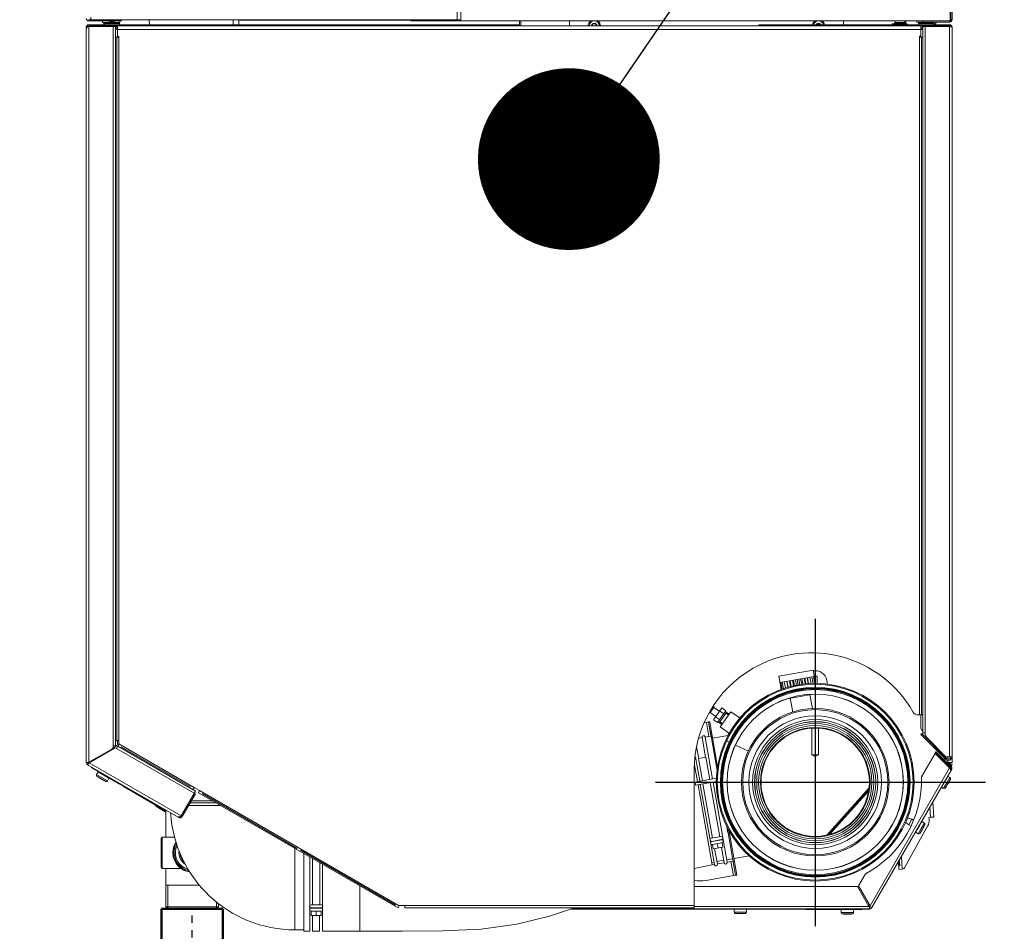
# Model space of a CAD drawing. Header units: millimetres. Extents: x -41881 to 54113, y -9946 to 101810.
# Tile 75 of 105: x -5488 to -4811, y 56911 to 57537. Entities that reach past the tile are written whole.
import ezdxf

# ---------------------------------------------------------------- set-up
doc = ezdxf.new("R2010")
doc.units = ezdxf.units.MM
doc.linetypes.add('DASHDOT', pattern=[1, 0.5, -0.25, 0, -0.25])
for name, color, linetype, lineweight in [('CERNA', 7, 'Continuous', 15), ('MODRA', 4, 'Continuous', 25), ('UT-kotle', 1, 'Continuous', 50), ('UT-potrubi', 3, 'Continuous', 50), ('UT-texty_stredni', 7, 'Continuous', 25)]:
    doc.layers.add(name, color=color, linetype=linetype, lineweight=lineweight)
doc.layers.add('Vrstva 1', color=7, linetype='Continuous')
doc.styles.get("Standard").update_dxf_attribs({"font": 'ic-simplex.shx', "width": 0.8})
doc.dimstyles.new('CADKON', dxfattribs={"dimscale": 50, "dimtxt": 2.5, "dimasz": 2.5, "dimexe": 1.8, "dimexo": 0, "dimgap": 0.6, "dimtad": 1, "dimrnd": 10, "dimtxsty": 'Standard', "dimblk1": 'OBLIQUE', "dimblk2": 'OBLIQUE', "dimsah": 1, "dimcen": 2.5, "dimadec": 1, "dimazin": 2, "dimtfac": 1, "dimtdec": 4, "dimtix": 1, "dimtmove": 2, "dimatfit": 3, "dimldrblk": 'OPEN30', "dimfxl": 5, "dimtfill": 1, "dimtolj": 1, "dimarcsym": 0})

# ---------------------------------------------------------------- blocks, each defined once
blk = doc.blocks.new('CONDENSINOX_50')
at = {"layer": 'CERNA'}
for p, q in [((-246.19, 524.16), (-246.19, 573.09)), ((-243.61, 573.09), (-243.61, 523.31)), ((92.66, 523.31), (92.66, 573)), ((93.18, 524.16), (93.18, 573.34)), ((94.03, 573.34), (94.03, 524.16)), ((-499.26, 523.31), (-499.26, 524.16)), ((-476.87, 523.31), (-499.26, 523.31)), ((-481.14, 524.16), (-499.25, 524.16)), ((-497.89, 524.16), (-497.89, 525.87)), ((-246.19, 524.16), (-497.88, 524.16)), ((-489.83, 522.28), (-489.83, 523.31)), ((-489.83, 522.28), (-487.01, 522.28)), ((-488.98, 521.6), (-488.42, 521.6)), ((-488.98, 520.73), (-488.98, 521.6)), ((-488.11, 522.01), (-488.68, 522.01)), ((-488.42, 521.6), (-478.15, 521.6)), ((-488.42, 520.73), (-488.42, 521.6)), ((-478.46, 522.01), (-488.12, 522.01)), ((-481.14, 524.16), (-481.14, 523.31)), ((-479.56, 522.28), (-477.85, 522.28)), ((-478.15, 520.73), (-478.15, 521.6)), ((-477.85, 522.28), (-477.85, 523.31)), ((-476.87, 524.16), (-476.87, 523.31)), ((-457.63, 520.73), (-457.69, 524.16)), ((-399.96, 524.16), (-400.01, 520.74)), ((-396.1, 524.16), (-396.1, 523.91)), ((-396.1, 523.91), (-396.1, 520.74)), ((-396.1, 523.91), (-277.86, 523.91)), ((-277.86, 523.31), (-277.86, 524.16)), ((-243.61, 523.31), (-277.86, 523.31)), ((-273.58, 523.31), (-273.58, 524.16)), ((-273.58, 524.16), (-243.61, 524.16)), ((-243.61, 524.16), (-246.19, 524.16)), ((92.66, 523.31), (-243.61, 523.31)), ((-203.21, 519.88), (-203.21, 523.31)), ((-202.36, 519.88), (-202.36, 523.31)), ((-168.97, 523.31), (-168.97, 519.87)), ((19.38, 523.31), (19.38, 520.73)), ((52.94, 521.42), (52.94, 520.74)), ((52.94, 521.42), (63.22, 521.42)), ((54.65, 523.31), (54.65, 521.42)), ((54.65, 521.57), (54.86, 521.57)), ((54.87, 521.42), (54.87, 521.76)), ((54.87, 521.76), (61.29, 521.76)), ((55.24, 521.42), (55.24, 520.74)), ((55.38, 522.28), (60.77, 522.28)), ((60.92, 521.42), (60.92, 520.74)), ((61.29, 521.42), (61.29, 521.76)), ((61.29, 521.57), (61.49, 521.57)), ((61.5, 523.31), (61.5, 521.42)), ((62.19, 521.42), (62.19, 523.31)), ((63.22, 520.73), (63.22, 521.42)), ((69.93, 523.31), (69.93, 522.45)), ((92.32, 522.45), (69.93, 522.45)), ((70.91, 521.42), (70.91, 522.45)), ((70.91, 521.42), (71.22, 521.42)), ((71.22, 520.73), (71.22, 521.6)), ((71.22, 521.6), (81.49, 521.6)), ((81.18, 522.01), (71.53, 522.01)), ((74.21, 523.31), (74.21, 522.45)), ((92.32, 523.31), (74.22, 523.31)), ((81.49, 520.73), (81.49, 521.6)), ((81.49, 521.42), (82.91, 521.42)), ((82.05, 520.73), (82.05, 521.42)), ((82.91, 521.42), (82.91, 522.45)), ((92.32, 522.45), (92.32, 523.31)), ((93.18, 524.16), (94.03, 524.16)), ((-500.97, 519.02), (-500.27, 519.02)), ((-500.97, 519.02), (-500.97, 13.45)), ((-500.97, 518.73), (-500.76, 518.73)), ((-368.27, 520.73), (-499.26, 520.73)), ((-499.26, 520.73), (-499.26, 519.87)), ((-478.17, 519.88), (-499.26, 519.88)), ((-480.81, 519.45), (-499.26, 519.45)), ((-499.26, 519.45), (-499.26, 13.64)), ((-497.54, 519.88), (-497.54, 519.46)), ((-497.53, 519.88), (-497.53, 519.46)), ((-486.47, 519.45), (-486.54, 519.75)), ((-486.33, 519.88), (-486.33, 519.46)), ((-485.91, 519.45), (-485.98, 519.75)), ((-482.53, 519.45), (-482.53, 25.01)), ((-480.81, 518.72), (-480.6, 519.76)), ((-480.81, 519.45), (-480.81, 25.01)), ((-480.6, 519.74), (-480.47, 519.88)), ((-480.42, 520.73), (-480.42, 519.87)), ((-479.83, 517.31), (-479.55, 517.31)), ((-479.56, 519.88), (72.64, 519.88)), ((-479.56, 519.88), (-479.56, 517.31)), ((-479.56, 513.03), (-479.56, 517.32)), ((-479.56, 517.31), (72.64, 517.31)), ((-476.71, 520.73), (-476.71, 519.87)), ((-372.54, 519.88), (-372.54, 520.74)), ((-368.27, 519.88), (-368.27, 520.74)), ((-368.27, 520.73), (-203.21, 520.73)), ((-38.67, 519.88), (-38.67, 520.74)), ((-38.67, 520.73), (92.32, 520.73)), ((-34.38, 519.88), (-34.38, 520.74)), ((69.78, 520.73), (69.78, 519.87)), ((92.32, 519.88), (71.02, 519.88)), ((72.64, 519.88), (72.64, 517.31)), ((72.64, 517.31), (72.9, 517.31)), ((72.64, 517.31), (72.64, 513.46)), ((73.06, 520.73), (73.06, 519.87)), ((73.54, 519.88), (73.66, 519.73)), ((73.89, 518.72), (73.65, 519.76)), ((73.89, 34.01), (73.89, 519.45)), ((92.32, 519.45), (73.89, 519.45)), ((74.37, 520.73), (74.37, 519.87)), ((75.6, 519.45), (75.6, 33.57)), ((78.98, 519.45), (79.05, 519.75)), ((79.39, 519.88), (79.39, 519.46)), ((79.54, 519.45), (79.6, 519.75)), ((90.6, 519.88), (90.6, 519.46)), ((90.61, 519.88), (90.61, 519.46)), ((92.32, 520.73), (92.32, 519.87)), ((92.98, 519.35), (92.32, 519.46)), ((92.32, 17.46), (92.32, 519.45)), ((93.53, 519.23), (93.11, 519.33)), ((94.03, 17.6), (94.03, 519.03)), ((-480.05, 512.17), (-480.81, 512.17)), ((-480.05, 28.57), (-480.05, 512.17)), ((-478.9, 512.17), (-480.05, 512.17)), ((-479.56, 512.17), (-479.56, 512.6)), ((-479.14, 512.6), (-478.79, 512.6)), ((-478.79, 512.17), (-478.91, 512.17)), ((-478.75, 512.2), (-478.9, 512.17)), ((-478.62, 512.28), (-478.75, 512.21)), ((-478.57, 512.39), (-478.62, 512.28)), ((-478.57, 512.39), (-478.57, 28.35)), ((71.64, 512.6), (71.7, 512.43)), ((71.64, 46.24), (71.64, 512.6)), ((71.7, 512.43), (71.85, 512.3)), ((71.85, 512.3), (72.04, 512.2)), ((72.04, 512.21), (72.28, 512.18)), ((72.2, 513.03), (72.06, 513.03)), ((72.28, 512.17), (72.2, 512.17)), ((73.13, 512.17), (72.28, 512.17)), ((72.64, 512.17), (72.64, 513.02)), ((73.13, 512.17), (73.13, 46.23)), ((73.89, 512.17), (73.13, 512.17)), ((-25.03, 72.95), (-1.43, 77.11)), ((-1.43, 77.11), (-0.08, 69.52)), ((-25.03, 72.95), (-23.68, 65.35)), ((-24.2, 68.62), (-0.72, 72.76)), ((-23.33, 63.69), (-24.2, 68.62)), ((-22.83, 63.85), (-23.68, 68.71)), ((-21.85, 64.17), (-22.68, 68.88)), ((-20.43, 64.62), (-21.23, 69.15)), ((-18.77, 65.16), (-19.52, 69.44)), ((-18.65, 65.21), (-19.4, 69.46)), ((-17.03, 65.72), (-17.73, 69.76)), ((-16.57, 65.87), (-17.26, 69.84)), ((-15.03, 66.22), (-15.72, 70.11)), ((-14.23, 66.35), (-14.91, 70.26)), ((-12.87, 66.58), (-13.57, 70.49)), ((-11.77, 66.76), (-12.47, 70.68)), ((-10.66, 66.94), (-11.37, 70.89)), ((-9.31, 67.16), (-10.01, 71.12)), ((-8.51, 67.29), (-9.2, 71.27)), ((-6.96, 67.54), (-7.66, 71.53)), ((-6.48, 67.62), (-7.19, 71.62)), ((-4.79, 67.72), (-5.53, 71.92)), ((-4.67, 67.72), (-5.42, 71.93)), ((-2.9, 67.75), (-3.68, 72.24)), ((-1.41, 67.77), (-2.24, 72.49)), ((-0.38, 67.78), (-1.24, 72.67)), ((0.16, 67.79), (-0.71, 72.76)), ((-0.66, 72.77), (1.25, 72.77)), ((-0.15, 69.52), (-0.08, 69.53)), ((0, 68.64), (0, 72.76)), ((1.25, 67.8), (1.25, 72.77)), ((-23.69, 65.36), (-23.63, 65.38)), ((-17.97, 57.54), (-2.79, 60.23)), ((-15.46, 48.23), (-17.12, 57.69)), ((-1.96, 50.6), (-3.63, 60.07)), ((-72.62, 47.75), (-72.46, 47.6)), ((-72.46, 47.6), (-69.51, 51.81)), ((-72.21, 47.96), (-68.35, 45.25)), ((-70.2, 52.13), (-69.52, 51.81)), ((-64.29, 51.05), (-69.96, 42.95)), ((-69.76, 51.45), (-65.9, 48.75)), ((-61.49, 49.08), (-67.16, 40.99)), ((-60.96, 48.01), (-65.98, 40.86)), ((-65.72, 49.03), (-62.9, 47.06)), ((-65.39, 37.94), (-58.03, 48.46)), ((-64.29, 51.05), (-61.49, 49.08)), ((-61.82, 48.61), (-59.21, 46.78)), ((-61.36, 47.44), (-59.61, 46.22)), ((-58.03, 48.46), (-51.64, 44)), ((-74.8, 41.14), (-76.09, 40.91)), ((-74.8, 41.14), (-73.36, 41.39)), ((-73.09, 31.44), (-74.8, 41.14)), ((-71.66, 31.7), (-73.36, 41.39)), ((-73.34, 41.39), (-72.5, 41.53)), ((-71.63, 31.7), (-73.33, 41.39)), ((-72.5, 41.53), (-70.79, 31.83)), ((-69.96, 42.95), (-67.16, 40.99)), ((-68.55, 44.98), (-65.74, 43.01)), ((-66.84, 41.46), (-64.22, 39.63)), ((-65.57, 41.43), (-63.81, 40.21)), ((71.64, 46.24), (70.89, 46.24)), ((73.13, 46.24), (71.64, 46.24)), ((72.64, 37.14), (72.64, 46.24)), ((73.13, 46.24), (73.89, 46.24)), ((-65.39, 37.94), (-58.96, 33.44)), ((-2.35, 37.09), (-2.35, 18.9)), ((2.36, 37.07), (2.36, 18.9)), ((73.14, 35.93), (73.89, 35.18)), ((73.89, 34.01), (74.97, 34.01)), ((75.2, 33.98), (74.97, 34.01)), ((75.17, 33.9), (75.55, 33.52)), ((75.4, 33.88), (75.2, 33.98)), ((75.55, 33.74), (75.4, 33.88)), ((-480.81, 28.57), (-480.06, 28.57)), ((-480.05, 28.57), (-478.91, 28.57)), ((-479.56, 26.3), (-479.56, 28.57)), ((-478.75, 28.53), (-478.9, 28.56)), ((-478.62, 28.47), (-478.75, 28.53)), ((-478.71, 26.36), (-478.57, 28.35)), ((-478.57, 28.36), (-478.62, 28.47)), ((-77.73, 30.62), (-79.81, 30.26)), ((-75.35, 17.14), (-77.75, 30.7)), ((-70.62, 2.17), (-75.71, 31.06)), ((-71.66, 31.7), (-75.7, 30.98)), ((-71.66, 31.7), (-71.5, 30.85)), ((-68.13, 11.87), (-71.63, 31.7)), ((-70.79, 31.84), (-67.29, 12.03)), ((-70.49, 30.16), (-59.73, 32.06)), ((-58.46, 27.25), (-61.61, 28.73)), ((89.65, 15.78), (72.63, 32.8)), ((72.64, 32.8), (73.24, 33.41)), ((90.26, 16.39), (73.24, 33.41)), ((73.84, 31.59), (74.45, 32.2)), ((75.6, 33.57), (75.55, 33.74)), ((89.4, 17.85), (76.86, 30.39)), ((-483.38, 22.81), (-499.26, 13.65)), ((-499.08, 13.35), (-481.6, 23.44)), ((-482.56, 23.58), (-480.41, 24.81)), ((-480.81, 25.01), (-482.53, 25.01)), ((-482.53, 25.01), (-482.53, 24.29)), ((-480.28, 23.25), (-480.42, 23.33)), ((-480.28, 23.25), (-426.79, -7.63)), ((-479.41, 24.73), (-480.27, 23.26)), ((-479.41, 24.73), (-425.94, -6.15)), ((-426.81, -3.61), (-478.7, 26.36)), ((-427.66, -5.09), (-478.66, 24.37)), ((-429.48, -3.09), (-476.92, 24.3)), ((-80.07, 16.31), (-81.5, 24.4)), ((-45.91, 21.41), (-54.72, 25.51)), ((82.99, 20.97), (82.38, 20.36)), ((82.38, 20.36), (92.74, 10.01)), ((82.99, 20.97), (93.34, 10.62)), ((-500.13, 13.59), (-500.51, 13.56)), ((-499.26, 13.65), (-499.9, 13.6)), ((-498.99, 13.49), (-498.89, 13.65)), ((-498.87, 13.65), (-498.98, 13.48)), ((-498.89, 13.65), (-498.87, 13.65)), ((-498.87, 13.65), (-498.72, 13.57)), ((-498.15, 13.92), (-498.78, 13.92)), ((-498.15, 14.29), (-498.15, 13.89)), ((-79.39, 0.63), (-82.35, 17.38)), ((-80.24, 16.27), (-75.17, 17.17)), ((-77.53, 0.96), (-80.24, 16.27)), ((-72.48, 1.85), (-75.18, 17.17)), ((2.36, 18.91), (-2.35, 18.91)), ((0, 17.55), (-2.35, 18.9)), ((0, 17.55), (2.36, 18.9)), ((82.33, 19.82), (72.98, 3.63)), ((82.33, 19.82), (92.36, 9.78)), ((89.65, 15.78), (90.26, 16.39)), ((92.32, 17.46), (90.74, 17.35)), ((91.21, 17.39), (91.21, 15.95)), ((91.21, 15.08), (91.21, 12.75)), ((91.21, 13.56), (91.46, 13.48)), ((92.32, 17.46), (93.16, 17.52)), ((94.03, 17.6), (94.03, 13.48)), ((-500.97, 13.45), (-500.11, 13.45)), ((-500, 13.51), (-500.11, 13.45)), ((-500.11, 11.97), (-499.68, 12.72)), ((-500.11, 11.97), (-437.92, -23.94)), ((-499.68, 12.71), (-499.57, 12.77)), ((-499.08, 13.35), (-435.79, -23.19)), ((-496.81, 9.61), (-455.37, -14.39)), ((-487.96, 4.57), (-496, 9.22)), ((-492.82, 7), (-493.87, 5.19)), ((-492.82, 7), (-486.4, 3.28)), ((-83.18, -86.45), (-83.18, 8.46)), ((-82.89, 11.59), (-80.91, 0.37)), ((-68.16, 11.87), (-67.43, 7.74)), ((-68.13, 11.87), (-67.29, 12.03)), ((-67.42, 7.85), (-68.13, 11.88)), ((-67.05, 10.63), (-67.29, 12.03)), ((37.66, -84.93), (92.36, 9.79)), ((38.9, -86.21), (93.61, 8.54)), ((91.47, 13.48), (91.21, 13.48)), ((92.71, 12.06), (91.21, 12.93)), ((91.21, 11.54), (91.21, 10.93)), ((91.47, 13.48), (94.03, 13.48)), ((91.76, 10.39), (91.9, 10.66)), ((92.23, 12.34), (92.69, 13.14)), ((92.24, 12.34), (92.7, 13.14)), ((92.95, 11.01), (92.34, 10.4)), ((92.48, 9.83), (92.35, 9.79)), ((92.71, 12.06), (92.41, 11.54)), ((92.48, 9.83), (92.78, 9.22)), ((92.69, 13.14), (92.71, 13.14)), ((92.71, 13.14), (94.18, 12.28)), ((93.34, 10.61), (92.74, 10.01)), ((92.78, 9.23), (92.91, 8.96)), ((93.62, 8.55), (92.87, 8.98)), ((93.84, 9.4), (92.99, 9.4)), ((93.32, 8.25), (93.12, 8.13)), ((93.49, 8.38), (93.32, 8.25)), ((93.62, 8.55), (93.49, 8.38)), ((94.19, 12.28), (93.56, 11.21)), ((-493.87, 5.19), (-486.46, 0.91)), ((-493.69, 4.13), (-487.47, 0.52)), ((-492.34, 3.16), (-488.99, 1.21)), ((-485.42, 2.7), (-486.47, 0.91)), ((-486.41, 3.28), (-485.42, 2.7)), ((-478.11, -1.41), (-485.39, 2.79)), ((-82.6, 0.06), (-67.74, 2.68)), ((-82.6, 0.06), (-82.23, -2.05)), ((-82.23, -2.04), (-67.88, 0.49)), ((-63.53, -38.03), (-70.25, 0.07)), ((90.37, -0.52), (92.51, 3.17)), ((91.02, 4.05), (92.52, 3.18)), ((91.1, -0.94), (92.9, 2.17)), ((91.75, -0.14), (92.21, 0.66)), ((-475.69, -2.83), (-475.68, -2.84)), ((-475.69, -2.83), (-446.35, -19.82)), ((-474.93, -3.27), (-475.68, -2.84)), ((-474.93, -3.27), (-446.35, -19.81)), ((-425.94, -6.15), (-435.79, -23.19)), ((-426.81, -3.61), (-427.66, -5.09)), ((-423.1, -5.75), (-426.8, -3.6)), ((-423.1, -5.75), (-423.96, -7.24)), ((-285.88, -84.97), (-423.1, -5.75)), ((-80.54, -1.74), (-70.82, -56.83)), ((-72.31, -39.57), (-79.02, -1.48)), ((-70.58, -38.44), (-77.16, -1.16)), ((-65.53, -37.55), (-72.11, -0.26)), ((37.03, -3.98), (7.89, -36.31)), ((9.07, -36.03), (36.81, -5.21)), ((36.76, -5.51), (9.34, -35.96)), ((36.63, -6.21), (9.98, -35.8)), ((86.73, -3.36), (88.23, -4.23)), ((88.23, -4.22), (90.37, -0.52)), ((91.1, -0.94), (89.29, -4.04)), ((90.27, -2.69), (90.72, -1.9)), ((90.73, -1.9), (90.77, -1.81)), ((90.77, -1.81), (91.75, -0.15)), ((-426.05, -8.05), (-435.05, -23.62)), ((-428.87, -12.93), (-414.1, -12.93)), ((-426.91, -9.53), (-427.66, -9.11)), ((-426.05, -8.05), (-426.8, -7.63)), ((-286.74, -86.45), (-423.96, -7.23)), ((-356.05, -45.49), (-421.32, -7.8)), ((80.87, -13.51), (81.6, -23.96)), ((-455.38, -14.38), (-446.34, -19.61)), ((-455.37, -13.86), (-455.37, -14.39)), ((-455.37, -14.38), (-455.14, -13.98)), ((-452.83, -16.07), (-453.22, -16.73)), ((-450.74, -18.18), (-453.22, -16.73)), ((-446.35, -20.7), (-450.74, -18.18)), ((-446.35, -37.88), (-446.35, -19.08)), ((-430.6, -15.92), (-408.9, -15.92)), ((-411.87, -14.21), (-429.62, -14.21)), ((78.81, -17.08), (79.3, -24.12)), ((-437.38, -24.25), (-437.65, -24.1)), ((-437.46, -23.89), (-437.47, -23.83)), ((-437.38, -24.25), (-437.2, -23.91)), ((-435.79, -23.19), (-436.5, -23.65)), ((-435.05, -23.62), (-435.8, -23.19)), ((64.25, -29.23), (66.39, -25.53)), ((67.45, -26.14), (66.39, -25.53)), ((72.17, -28.87), (73.24, -27.01)), ((73.25, -27.02), (75.04, -28.06)), ((79.3, -24.12), (78.19, -24.19)), ((78.29, -25.59), (78.2, -24.2)), ((79.3, -24.12), (80.74, -24.02)), ((80.74, -24.02), (80.75, -24.02)), ((80.75, -24.02), (81.6, -23.96)), ((-60.67, -30.6), (-59.99, -34.5)), ((-56.61, -53.46), (-60.63, -30.66)), ((-59.41, -32.73), (-55.77, -53.31)), ((61.61, -58.52), (77.24, -30.33)), ((65.89, -30.19), (64.26, -29.24)), ((68.96, -34.44), (71.58, -29.9)), ((70.77, -35.47), (72.9, -31.77)), ((71.58, -29.9), (72.17, -28.87)), ((73.64, -32.19), (71.84, -35.3)), ((72.8, -33.95), (73.27, -33.15)), ((72.9, -31.76), (75.05, -28.06)), ((73.27, -33.15), (73.77, -32.27)), ((73.64, -32.19), (75.42, -29.08)), ((73.77, -32.27), (74.24, -31.47)), ((74.23, -31.47), (74.28, -31.39)), ((74.28, -31.39), (74.75, -30.6)), ((-449.6, -58.42), (-449.6, -38.74)), ((-448.75, -37.88), (-440.25, -37.88)), ((-448.75, -59.28), (-448.75, -37.89)), ((-71.92, -41.77), (-72.22, -40.09)), ((-71.41, -38.59), (-64.69, -37.41)), ((-71.05, -40.78), (-64.3, -39.59)), ((-71.04, -40.7), (-64.32, -39.51)), ((-70.2, -40.64), (-70.22, -40.55)), ((-65.14, -39.75), (-65.16, -39.66)), ((-63.14, -40.22), (-63.45, -38.54)), ((-59.96, -34.5), (-59.12, -34.34)), ((68.96, -34.44), (70.77, -35.48)), ((-357.57, -45.56), (-357.57, -101.53)), ((-288.55, -84.46), (-353.82, -46.77)), ((-69.3, -56.63), (-71.82, -42.27)), ((-70.68, -42.89), (-70.15, -45.85)), ((-63.93, -41.71), (-70.67, -42.9)), ((-63.41, -44.65), (-70.15, -45.85)), ((-67.27, -56.28), (-69.14, -45.66)), ((-67.3, -42.3), (-66.78, -45.24)), ((-62.55, -55.44), (-64.41, -44.83)), ((-63.93, -41.71), (-63.4, -44.65)), ((-60.52, -55.08), (-63.06, -40.73)), ((-351.57, -49.02), (-351.57, -102.39)), ((-347.47, -85.14), (-347.47, -51.39)), ((-345.58, -84.33), (-345.58, -52.48)), ((-67.58, -54.52), (-62.86, -53.68)), ((-60.84, -53.32), (-56.79, -52.62)), ((-56.69, -53.18), (-56.49, -54.3)), ((-54.76, -64), (-56.62, -53.45)), ((-55.92, -52.46), (-45.14, -50.57)), ((-55.77, -53.31), (-53.91, -63.86)), ((57.96, -57.37), (57.7, -53.64)), ((57.8, -53.47), (58.08, -57.36)), ((59.22, -51.03), (59.83, -59.79)), ((-448.75, -59.28), (-436.05, -59.28)), ((-446.35, -85.63), (-446.35, -59.28)), ((-340.44, -84.33), (-340.44, -55.44)), ((-338.56, -85.14), (-338.56, -56.54)), ((-83.18, -59.28), (-70.82, -56.83)), ((-71.12, -55.15), (-69.6, -54.88)), ((-70.82, -56.83), (-69.31, -56.55)), ((-67.28, -56.21), (-62.57, -55.37)), ((-60.54, -55.02), (-56.49, -54.3)), ((-56.21, -64.25), (-57.92, -54.55)), ((-54.78, -64), (-56.49, -54.3)), ((57.14, -54.61), (57.51, -59.98)), ((57.14, -54.64), (57.51, -59.97)), ((57.52, -59.98), (57.51, -59.98)), ((57.52, -59.98), (59.48, -59.83)), ((58.08, -57.36), (57.96, -57.37)), ((-75.02, -67.57), (-56.21, -64.25)), ((-56.21, -64.25), (-54.79, -63.99)), ((-54.76, -64), (-53.92, -63.86)), ((34.51, -62.99), (29.76, -71.23)), ((-423.17, -70.76), (-446.35, -70.76)), ((-444.87, -70.76), (-444.87, -87.11)), ((-313.05, -71.26), (-313.05, -102.39)), ((29.02, -71.66), (-83.18, -71.66)), ((29.02, -71.66), (36.92, -85.35)), ((37.66, -84.93), (29.76, -71.23)), ((-410.04, -85.63), (-446.35, -85.63)), ((-444.87, -87.1), (-446.35, -85.63)), ((-411.52, -87.1), (-444.87, -87.1)), ((-411.52, -87.1), (-444.87, -87.1)), ((-411.52, -82.2), (-411.52, -87.1)), ((-411.52, -87.1), (-410.04, -85.63)), ((-410.04, -85.63), (-410.04, -83.45)), ((-347.47, -87.36), (-347.47, -85.66)), ((-347.47, -102.46), (-347.47, -87.88)), ((-346.44, -86.55), (-339.59, -86.55)), ((-346.41, -84.33), (-339.59, -84.33)), ((-346.41, -86.46), (-339.59, -86.46)), ((-345.58, -86.55), (-345.58, -86.46)), ((-340.44, -86.55), (-340.44, -86.46)), ((-338.56, -87.36), (-338.56, -85.66)), ((-338.56, -102.46), (-338.56, -87.88)), ((-286.74, -86.45), (-285.89, -84.97)), ((-282.03, -84.74), (-285.89, -84.74)), ((-285.88, -84.97), (-285.88, -84.74)), ((-83.18, -84.74), (-282.03, -84.74)), ((-282.03, -84.74), (-282.03, -86.45)), ((-83.18, -86.45), (-282.03, -86.45)), ((-182.72, -92.19), (-165.44, -86.45)), ((-167.59, -87.24), (-55.79, -87.39)), ((-156.02, -87.07), (-167.28, -87.07)), ((-164.58, -87.07), (-164.58, -86.45)), ((-156.01, -86.45), (-156.01, -87.07)), ((-156.01, -87.07), (37.41, -87.07)), ((-83.18, -85.35), (36.92, -85.35)), ((-55.79, -87.23), (-51.51, -87.23)), ((-55.79, -89.31), (-55.79, -87.24)), ((-51.5, -87.23), (-47.22, -87.23)), ((-47.23, -89.31), (-47.23, -87.24)), ((-47.23, -87.39), (36.41, -87.49)), ((-6.41, -87.6), (-6.43, -87.6)), ((-6.4, -87.61), (-6.41, -87.61)), ((32.13, -87.66), (-6.4, -87.61)), ((17.86, -87.64), (17.86, -89.66)), ((26.42, -87.65), (26.42, -89.67)), ((35.26, -82.47), (36.01, -82.04)), ((36.41, -87.49), (36.41, -87.07)), ((36.62, -84.83), (37.12, -83.97)), ((37.42, -85.35), (36.92, -85.35)), ((37.42, -85.35), (37.66, -84.93)), ((38.9, -86.21), (37.42, -85.36)), ((37.42, -87.07), (37.42, -85.36)), ((-346.44, -88.69), (-346.44, -91.68)), ((-339.59, -88.69), (-346.43, -88.69)), ((-339.59, -91.68), (-346.43, -91.68)), ((-345.41, -102.46), (-345.41, -91.68)), ((-343.01, -88.69), (-343.01, -91.68)), ((-340.62, -102.46), (-340.62, -91.68)), ((-339.59, -88.69), (-339.59, -91.68)), ((-205.15, -97.65), (-182.72, -92.19)), ((-55.79, -89.31), (-52.9, -89.31)), ((-52.91, -90.16), (-55.09, -90.16)), ((-53.44, -90.31), (-49.57, -90.31)), ((-52.91, -89.31), (-51.5, -89.31)), ((-50.1, -90.16), (-52.91, -90.16)), ((-51.5, -89.31), (-50.1, -89.31)), ((-50.1, -89.31), (-47.23, -89.31)), ((-47.91, -90.16), (-50.1, -90.16)), ((17.86, -89.66), (26.41, -89.67)), ((25.73, -90.51), (18.54, -90.5)), ((20.2, -90.66), (24.07, -90.67)), ((-255.69, -102.25), (-229.63, -100.95)), ((-229.63, -100.95), (-205.15, -97.65)), ((-351.57, -101.53), (-357.56, -101.53)), ((-351.57, -102.39), (-347.46, -102.39)), ((-345.41, -102.39), (-340.62, -102.39)), ((-338.56, -102.39), (-313.04, -102.39)), ((-313.05, -102.39), (-283.82, -102.46)), ((-283.82, -102.46), (-255.69, -102.25))]:
    blk.add_line(p, q, dxfattribs=at)
for points in [[(-500.97, 525.02), (-500.97, 524.07), (-500.2, 523.32), (-499.26, 523.32)], [(-488.67, 522.01), (-488.85, 521.96), (-488.97, 521.79), (-488.97, 521.6)], [(-487.58, 522.3), (-487.95, 522.21), (-488.32, 522.12), (-488.68, 522.01)], [(-488.11, 522.01), (-488.3, 521.96), (-488.42, 521.79), (-488.42, 521.6)], [(-478.46, 522.01), (-481.62, 522.94), (-484.97, 522.94), (-488.12, 522.01)], [(-478.15, 521.6), (-478.15, 521.79), (-478.28, 521.96), (-478.45, 522.01)], [(-154.24, 523.31), (-155.38, 522.53), (-156.09, 521.26), (-156.12, 519.88)], [(-152.43, 523.31), (-154.11, 523.02), (-155.38, 521.59), (-155.43, 519.88)], [(-152.86, 521.41), (-153.4, 521.08), (-153.73, 520.51), (-153.77, 519.88)], [(-153.55, 520.07), (-153.11, 520.21), (-152.86, 520.66), (-152.97, 521.09)], [(-152.88, 521.38), (-152.95, 521.31), (-152.99, 521.2), (-152.97, 521.09)], [(-152.43, 521.4), (-152.56, 521.52), (-152.76, 521.51), (-152.88, 521.38)], [(-150.92, 521.46), (-151.5, 521.77), (-152.19, 521.77), (-152.75, 521.46)], [(-152.43, 521.4), (-152.1, 521.09), (-151.59, 521.09), (-151.25, 521.4)], [(-148.26, 519.88), (-148.3, 521.59), (-149.57, 523.04), (-151.27, 523.31)], [(-150.96, 521.48), (-151.06, 521.5), (-151.17, 521.47), (-151.25, 521.4)], [(-150.72, 521.09), (-150.68, 521.26), (-150.79, 521.44), (-150.96, 521.48)], [(-150.72, 521.09), (-150.84, 520.65), (-150.57, 520.21), (-150.13, 520.07)], [(-149.91, 519.88), (-149.95, 520.51), (-150.29, 521.08), (-150.82, 521.41)], [(-147.56, 519.88), (-147.6, 521.26), (-148.31, 522.54), (-149.45, 523.32)], [(-0.15, 523.31), (-1.04, 522.7), (-1.66, 521.8), (-1.91, 520.73)], [(1.66, 523.31), (0.29, 523.08), (-0.82, 522.08), (-1.2, 520.73)], [(1.24, 521.41), (0.98, 521.24), (0.75, 521.01), (0.59, 520.73)], [(1.21, 521.38), (1.15, 521.31), (1.11, 521.2), (1.14, 521.09)], [(1.15, 520.73), (1.16, 520.85), (1.16, 520.97), (1.14, 521.09)], [(1.66, 521.4), (1.53, 521.52), (1.34, 521.51), (1.21, 521.38)], [(3.17, 521.46), (2.6, 521.77), (1.91, 521.77), (1.35, 521.46)], [(1.66, 521.4), (2, 521.09), (2.52, 521.09), (2.84, 521.4)], [(5.71, 520.73), (5.33, 522.08), (4.21, 523.08), (2.83, 523.32)], [(3.15, 521.48), (3.03, 521.5), (2.92, 521.47), (2.85, 521.4)], [(3.38, 521.09), (3.41, 521.26), (3.31, 521.44), (3.15, 521.48)], [(3.93, 520.73), (3.77, 521.01), (3.54, 521.24), (3.27, 521.41)], [(3.38, 521.09), (3.35, 520.98), (3.35, 520.85), (3.37, 520.73)], [(6.42, 520.73), (6.18, 521.79), (5.55, 522.7), (4.66, 523.32)], [(55.38, 522.28), (55.1, 522.28), (54.87, 522.05), (54.87, 521.76)], [(61.29, 521.76), (61.29, 522.05), (61.05, 522.28), (60.77, 522.28)], [(71.53, 522.01), (71.35, 521.96), (71.22, 521.79), (71.22, 521.6)], [(73.48, 522.46), (72.83, 522.34), (72.16, 522.2), (71.53, 522.01)], [(81.18, 522.01), (80.54, 522.2), (79.89, 522.35), (79.23, 522.46)], [(81.49, 521.6), (81.49, 521.79), (81.37, 521.96), (81.19, 522.01)], [(92.32, 522.45), (93.26, 522.45), (94.03, 523.21), (94.03, 524.17)], [(92.66, 523.38), (92.97, 523.52), (93.18, 523.82), (93.18, 524.16)], [(-499.26, 520.73), (-500.19, 520.73), (-500.97, 519.97), (-500.97, 519.02)], [(-499.91, 519.2), (-499.98, 519.17), (-500.05, 519.15), (-500.12, 519.1)], [(-499.26, 519.88), (-499.69, 519.88), (-500.06, 519.55), (-500.11, 519.12)], [(-498.4, 519.88), (-498.87, 519.88), (-499.3, 519.7), (-499.62, 519.35)], [(-497.2, 519.88), (-497.24, 519.74), (-497.28, 519.59), (-497.33, 519.46)], [(-480.79, 517.38), (-480.14, 517.57), (-479.66, 518.13), (-479.57, 518.79)], [(-479.56, 516.46), (-479.56, 516.91), (-479.74, 517.35), (-480.06, 517.67)], [(-479.66, 519.59), (-479.7, 519.71), (-479.74, 519.8), (-479.8, 519.89)], [(-153.55, 520.07), (-153.65, 520.05), (-153.73, 519.97), (-153.76, 519.88)], [(-149.93, 519.88), (-149.97, 519.97), (-150.04, 520.04), (-150.13, 520.08)], [(72.76, 518.39), (72.95, 517.9), (73.36, 517.52), (73.87, 517.38)], [(73.14, 517.67), (72.97, 517.5), (72.85, 517.32), (72.77, 517.11)], [(90.28, 519.88), (90.3, 519.74), (90.35, 519.59), (90.4, 519.46)], [(92.6, 519.45), (92.28, 519.72), (91.89, 519.88), (91.47, 519.88)], [(94.03, 519.02), (94.03, 519.97), (93.26, 520.74), (92.32, 520.74)], [(93.13, 519.33), (92.99, 519.66), (92.67, 519.88), (92.32, 519.88)], [(93.11, 519.33), (93.06, 519.34), (93.02, 519.35), (92.98, 519.35)], [(-479.56, 513.03), (-479.56, 512.79), (-479.37, 512.61), (-479.14, 512.61)], [(-478.57, 512.39), (-478.57, 512.51), (-478.66, 512.6), (-478.79, 512.6)], [(72.07, 513.03), (71.83, 513.03), (71.65, 512.84), (71.65, 512.61)], [(72.2, 513.03), (72.44, 513.03), (72.63, 513.22), (72.63, 513.46)], [(8.05, 67.32), (8.11, 67.7), (8.13, 68.09), (8.13, 68.49)], [(-18.29, 57.53), (-18.18, 57.52), (-18.08, 57.53), (-17.96, 57.55)], [(-2.8, 60.22), (-2.68, 60.24), (-2.58, 60.26), (-2.49, 60.32)], [(67.17, 48.4), (67.92, 47.07), (69.34, 46.25), (70.88, 46.25)], [(-500.84, 13.5), (-500.75, 13.47), (-500.72, 13.47), (-500.67, 13.46)], [(-497.71, 10.56), (-497.51, 10.16), (-497.19, 9.83), (-496.81, 9.62)], [(-497.1, 10.12), (-496.78, 9.76), (-496.41, 9.46), (-496, 9.23)], [(92.63, 13.09), (92.67, 13.12), (92.68, 13.13), (92.68, 13.15)], [(93.84, 9.72), (93.99, 10.65), (93.54, 11.58), (92.72, 12.06)], [(92.88, 8.98), (93.06, 9.31), (93.01, 9.74), (92.73, 10.01)], [(92.99, 8.49), (92.98, 8.47), (92.97, 8.45), (92.97, 8.44)], [(93.62, 8.55), (94, 9.23), (93.88, 10.07), (93.34, 10.62)], [(-487.96, 4.57), (-487.47, 4.28), (-486.94, 4.11), (-486.38, 4.03)], [(34.51, -62.99), (58.99, -49.94), (73.89, -24.1), (72.97, 3.62)], [(-443.03, -21.06), (-440.31, -66.27), (-402.85, -101.53), (-357.57, -101.53)], [(-437.37, -23.99), (-437.43, -23.93), (-437.45, -23.91), (-437.45, -23.88)], [(66.39, -25.53), (65.41, -24.97), (64.28, -24.66), (63.14, -24.66)], [(77.24, -30.33), (78.04, -28.89), (78.4, -27.25), (78.3, -25.58)], [(62.14, -27.3), (62.7, -28.1), (63.42, -28.75), (64.26, -29.24)], [(74.75, -30.59), (75.02, -30.11), (75.25, -29.6), (75.43, -29.08)], [(75.43, -29.08), (75.56, -28.69), (75.4, -28.27), (75.05, -28.06)], [(-448.75, -37.88), (-449.22, -37.88), (-449.6, -38.26), (-449.6, -38.73)], [(70.77, -35.47), (71.13, -35.68), (71.57, -35.61), (71.84, -35.31)], [(71.84, -35.3), (72.21, -34.87), (72.52, -34.43), (72.8, -33.95)], [(-437.21, -47.05), (-437.83, -50.8), (-436.09, -54.55), (-432.81, -56.47)], [(-436.46, -49.09), (-436.33, -51.3), (-435.31, -53.36), (-433.64, -54.81)], [(-449.6, -58.42), (-449.6, -58.89), (-449.22, -59.28), (-448.75, -59.28)], [(59.48, -59.84), (59.59, -59.83), (59.72, -59.82), (59.83, -59.79)], [(59.83, -59.79), (60.59, -59.65), (61.23, -59.19), (61.61, -58.51)], [(-83.19, -67.43), (-80.51, -67.99), (-77.73, -68.04), (-75.02, -67.57)], [(-55.64, -87.07), (-55.72, -87.07), (-55.78, -87.14), (-55.78, -87.23)], [(-47.23, -87.23), (-47.23, -87.15), (-47.29, -87.08), (-47.37, -87.07)], [(36.41, -87.49), (36.96, -87.49), (37.48, -87.3), (37.9, -86.95)], [(37.42, -87.07), (38.03, -87.07), (38.6, -86.74), (38.89, -86.21)], [(-55.79, -89.31), (-55.79, -89.72), (-55.49, -90.07), (-55.09, -90.16)], [(-55.09, -90.16), (-54.55, -90.27), (-53.99, -90.31), (-53.44, -90.31)], [(-49.57, -90.31), (-49.01, -90.31), (-48.46, -90.27), (-47.91, -90.16)], [(-47.91, -90.16), (-47.51, -90.08), (-47.22, -89.73), (-47.22, -89.31)], [(17.86, -89.66), (17.86, -90.06), (18.15, -90.42), (18.54, -90.5)], [(18.54, -90.5), (19.1, -90.61), (19.65, -90.66), (20.19, -90.66)], [(24.08, -90.67), (24.63, -90.67), (25.18, -90.62), (25.73, -90.51)], [(25.73, -90.51), (26.12, -90.42), (26.42, -90.08), (26.42, -89.66)]]:
    blk.add_open_spline(points, degree=3, dxfattribs=at)
for points, knots in [([(-500.97, 518.42), (-500.97, 518.5), (-500.91, 518.59), (-500.85, 518.65), (-500.75, 518.77), (-500.63, 518.85), (-500.51, 518.91)], [0, 0, 0, 0, 1, 1, 1, 2, 2, 2, 2]), ([(-500.51, 518.91), (-500.45, 518.95), (-500.38, 518.98), (-500.33, 519.02), (-500.26, 519.06), (-500.19, 519.09), (-500.12, 519.11)], [0, 0, 0, 0, 1, 1, 1, 2, 2, 2, 2]), ([(-499.91, 519.2), (-499.83, 519.23), (-499.76, 519.25), (-499.67, 519.27), (-499.6, 519.31), (-499.51, 519.34), (-499.43, 519.35)], [0, 0, 0, 0, 1, 1, 1, 2, 2, 2, 2]), ([(-480.81, 518.31), (-480.41, 518.56), (-480.29, 519.1), (-480.56, 519.49), (-480.57, 519.52), (-480.6, 519.55), (-480.62, 519.58)], [0, 0, 0, 0, 1, 1, 1, 2, 2, 2, 2]), ([(73.68, 519.58), (73.39, 519.22), (73.43, 518.67), (73.8, 518.36), (73.83, 518.35), (73.85, 518.32), (73.88, 518.31)], [0, 0, 0, 0, 1, 1, 1, 2, 2, 2, 2]), ([(94.03, 519.02), (94.03, 519.08), (93.97, 519.1), (93.9, 519.14), (93.75, 519.19), (93.65, 519.21), (93.53, 519.23)], [0, 0, 0, 0, 1, 1, 1, 2, 2, 2, 2]), ([(67.17, 48.4), (45.11, 86.99), (-4.05, 100.39), (-42.65, 78.34), (-67.72, 64), (-83.18, 37.34), (-83.18, 8.47)], [0, 0, 0, 0, 1, 1, 1, 2, 2, 2, 2]), ([(8.13, 68.48), (8.13, 72.98), (4.5, 76.62), (0, 76.62), (-0.44, 76.62), (-0.89, 76.58), (-1.32, 76.51)], [0, 0, 0, 0, 1, 1, 1, 2, 2, 2, 2]), ([(67.98, -0.01), (67.98, -37.55), (37.54, -67.98), (0, -67.98), (-37.54, -67.98), (-67.97, -37.55), (-67.97, -0.01), (-67.97, 37.54), (-37.54, 67.96), (0, 67.96), (37.54, 67.96), (67.98, 37.54), (67.98, -0.01)], [0, 0, 0, 0, 1, 1, 1, 2, 2, 2, 3, 3, 3, 4, 4, 4, 4]), ([(67.3, -0.01), (67.3, -37.17), (37.17, -67.3), (0, -67.3), (-37.17, -67.3), (-67.29, -37.17), (-67.29, -0.01), (-67.29, 37.16), (-37.17, 67.29), (0, 67.29), (37.17, 67.29), (67.3, 37.16), (67.3, -0.01)], [0, 0, 0, 0, 1, 1, 1, 2, 2, 2, 3, 3, 3, 4, 4, 4, 4]), ([(65.2, -0.01), (65.2, -36.02), (36.01, -65.21), (0, -65.21), (-36, -65.21), (-65.19, -36.02), (-65.19, -0.01), (-65.19, 36), (-36, 65.19), (0, 65.19), (36.01, 65.19), (65.2, 36), (65.2, -0.01)], [0, 0, 0, 0, 1, 1, 1, 2, 2, 2, 3, 3, 3, 4, 4, 4, 4]), ([(64.85, -0.01), (64.85, -35.81), (35.81, -64.86), (0, -64.86), (-35.82, -64.86), (-64.85, -35.81), (-64.85, -0.01), (-64.85, 35.8), (-35.82, 64.85), (0, 64.85), (35.81, 64.85), (64.85, 35.8), (64.85, -0.01)], [0, 0, 0, 0, 1, 1, 1, 2, 2, 2, 3, 3, 3, 4, 4, 4, 4]), ([(64.51, -0.01), (64.51, -35.63), (35.63, -64.51), (0, -64.51), (-35.63, -64.51), (-64.5, -35.63), (-64.5, -0.01), (-64.5, 35.62), (-35.63, 64.5), (0, 64.5), (35.63, 64.5), (64.51, 35.62), (64.51, -0.01)], [0, 0, 0, 0, 1, 1, 1, 2, 2, 2, 3, 3, 3, 4, 4, 4, 4]), ([(64.21, -0.01), (64.21, -35.46), (35.46, -64.21), (0, -64.21), (-35.45, -64.21), (-64.21, -35.46), (-64.21, -0.01), (-64.21, 35.45), (-35.45, 64.2), (0, 64.2), (35.46, 64.2), (64.21, 35.45), (64.21, -0.01)], [0, 0, 0, 0, 1, 1, 1, 2, 2, 2, 3, 3, 3, 4, 4, 4, 4]), ([(63.67, -0.01), (63.67, -35.18), (35.17, -63.67), (0.01, -63.67), (-35.15, -63.67), (-63.67, -35.18), (-63.67, -0.01), (-63.67, 35.15), (-35.15, 63.66), (0.01, 63.66), (35.17, 63.66), (63.67, 35.15), (63.67, -0.01)], [0, 0, 0, 0, 1, 1, 1, 2, 2, 2, 3, 3, 3, 4, 4, 4, 4]), ([(60.59, -0.01), (60.59, -33.46), (33.47, -60.59), (0.01, -60.59), (-33.47, -60.59), (-60.59, -33.46), (-60.59, -0.01), (-60.59, 33.45), (-33.47, 60.58), (0.01, 60.58), (33.47, 60.58), (60.59, 33.45), (60.59, -0.01)], [0, 0, 0, 0, 1, 1, 1, 2, 2, 2, 3, 3, 3, 4, 4, 4, 4]), ([(60.52, -0.01), (60.52, -33.43), (33.43, -60.52), (0.01, -60.52), (-33.43, -60.52), (-60.52, -33.43), (-60.52, -0.01), (-60.52, 33.42), (-33.43, 60.51), (0.01, 60.51), (33.43, 60.51), (60.52, 33.42), (60.52, -0.01)], [0, 0, 0, 0, 1, 1, 1, 2, 2, 2, 3, 3, 3, 4, 4, 4, 4]), ([(50.73, -0.01), (50.73, -28.02), (28.02, -50.73), (0, -50.73), (-28.01, -50.73), (-50.72, -28.02), (-50.72, -0.01), (-50.72, 28), (-28.01, 50.72), (0, 50.72), (28.02, 50.72), (50.73, 28), (50.73, -0.01)], [0, 0, 0, 0, 1, 1, 1, 2, 2, 2, 3, 3, 3, 4, 4, 4, 4]), ([(49.87, -0.01), (49.87, -27.54), (27.55, -49.87), (0.01, -49.87), (-27.54, -49.87), (-49.85, -27.54), (-49.85, -0.01), (-49.85, 27.53), (-27.54, 49.86), (0.01, 49.86), (27.55, 49.86), (49.87, 27.53), (49.87, -0.01)], [0, 0, 0, 0, 1, 1, 1, 2, 2, 2, 3, 3, 3, 4, 4, 4, 4]), ([(45.59, -0.01), (45.59, -25.18), (25.18, -45.6), (0, -45.6), (-25.16, -45.6), (-45.59, -25.18), (-45.59, -0.01), (-45.59, 25.16), (-25.16, 45.59), (0, 45.59), (25.18, 45.59), (45.59, 25.16), (45.59, -0.01)], [0, 0, 0, 0, 1, 1, 1, 2, 2, 2, 3, 3, 3, 4, 4, 4, 4]), ([(43.02, -0.01), (43.02, -23.77), (23.75, -43.03), (0, -43.03), (-23.76, -43.03), (-43.02, -23.77), (-43.02, -0.01), (-43.02, 23.76), (-23.76, 43.01), (0, 43.01), (23.75, 43.01), (43.02, 23.76), (43.02, -0.01)], [0, 0, 0, 0, 1, 1, 1, 2, 2, 2, 3, 3, 3, 4, 4, 4, 4]), ([(41.62, -0.01), (41.62, -23), (22.99, -41.63), (0, -41.63), (-22.99, -41.63), (-41.62, -23), (-41.62, -0.01), (-41.62, 22.99), (-22.99, 41.62), (0, 41.62), (22.99, 41.62), (41.62, 22.99), (41.62, -0.01)], [0, 0, 0, 0, 1, 1, 1, 2, 2, 2, 3, 3, 3, 4, 4, 4, 4]), ([(41.57, -0.01), (41.57, -22.96), (22.96, -41.57), (0, -41.57), (-22.95, -41.57), (-41.56, -22.96), (-41.56, -0.01), (-41.56, 22.94), (-22.95, 41.56), (0, 41.56), (22.96, 41.56), (41.57, 22.94), (41.57, -0.01)], [0, 0, 0, 0, 1, 1, 1, 2, 2, 2, 3, 3, 3, 4, 4, 4, 4]), ([(40.24, -0.01), (40.24, -22.23), (22.23, -40.25), (0, -40.25), (-22.22, -40.25), (-40.23, -22.23), (-40.23, -0.01), (-40.23, 22.22), (-22.22, 40.23), (0, 40.23), (22.23, 40.23), (40.24, 22.22), (40.24, -0.01)], [0, 0, 0, 0, 1, 1, 1, 2, 2, 2, 3, 3, 3, 4, 4, 4, 4]), ([(38.96, -0.01), (38.96, -21.53), (21.52, -38.96), (0.01, -38.96), (-21.52, -38.96), (-38.95, -21.53), (-38.95, -0.01), (-38.95, 21.52), (-21.52, 38.95), (0.01, 38.95), (21.52, 38.95), (38.96, 21.52), (38.96, -0.01)], [0, 0, 0, 0, 1, 1, 1, 2, 2, 2, 3, 3, 3, 4, 4, 4, 4]), ([(37.67, -0.01), (37.67, -20.8), (20.8, -37.68), (-0.01, -37.68), (-20.81, -37.68), (-37.67, -20.8), (-37.67, -0.01), (-37.67, 20.79), (-20.81, 37.67), (-0.01, 37.67), (20.8, 37.67), (37.67, 20.79), (37.67, -0.01)], [0, 0, 0, 0, 1, 1, 1, 2, 2, 2, 3, 3, 3, 4, 4, 4, 4]), ([(37.25, -0.01), (37.25, -20.58), (20.57, -37.25), (0, -37.25), (-20.56, -37.25), (-37.24, -20.58), (-37.24, -0.01), (-37.24, 20.56), (-20.56, 37.24), (0, 37.24), (20.57, 37.24), (37.25, 20.56), (37.25, -0.01)], [0, 0, 0, 0, 1, 1, 1, 2, 2, 2, 3, 3, 3, 4, 4, 4, 4]), ([(-75.73, 31.15), (-75.84, 31.71), (-76.36, 32.08), (-76.92, 31.98), (-77.49, 31.89), (-77.86, 31.35), (-77.75, 30.79)], [0, 0, 0, 0, 1, 1, 1, 2, 2, 2, 2]), ([(-478.67, 24.36), (-478.79, 24.43), (-478.84, 24.57), (-478.86, 24.72), (-478.91, 24.97), (-478.88, 25.21), (-478.84, 25.44)], [0, 0, 0, 0, 1, 1, 1, 2, 2, 2, 2]), ([(-478.84, 25.44), (-478.82, 25.53), (-478.81, 25.62), (-478.79, 25.71), (-478.77, 25.8), (-478.74, 25.9), (-478.72, 26)], [0, 0, 0, 0, 1, 1, 1, 2, 2, 2, 2]), ([(-500.51, 13.56), (-500.59, 13.55), (-500.64, 13.53), (-500.75, 13.53), (-500.78, 13.53), (-500.84, 13.54), (-500.84, 13.5)], [0, 0, 0, 0, 1, 1, 1, 2, 2, 2, 2]), ([(-500.11, 11.97), (-500.04, 11.93), (-500, 12.04), (-499.94, 12.12), (-499.81, 12.36), (-499.7, 12.45), (-499.59, 12.62)], [0, 0, 0, 0, 1, 1, 1, 2, 2, 2, 2]), ([(-496.81, 9.61), (-496.89, 9.65), (-496.95, 9.72), (-496.99, 9.81), (-497.04, 9.91), (-497.07, 10.01), (-497.1, 10.12)], [0, 0, 0, 0, 1, 1, 1, 2, 2, 2, 2]), ([(91.21, 13.11), (91.52, 13.07), (91.78, 13.01), (92.11, 12.99), (92.29, 12.97), (92.5, 12.97), (92.63, 13.08)], [0, 0, 0, 0, 1, 1, 1, 2, 2, 2, 2]), ([(92.91, 8.96), (92.93, 8.91), (92.95, 8.85), (92.96, 8.79), (92.98, 8.75), (92.99, 8.7), (93, 8.65)], [0, 0, 0, 0, 1, 1, 1, 2, 2, 2, 2]), ([(93, 8.64), (93, 8.64), (93, 8.56), (93, 8.56), (93, 8.53), (93, 8.5), (92.99, 8.49)], [0, 0, 0, 0, 1, 1, 1, 2, 2, 2, 2]), ([(-436.62, -23.74), (-436.77, -23.83), (-436.9, -23.91), (-437.06, -23.97), (-437.17, -24.01), (-437.28, -24.04), (-437.37, -23.99)], [0, 0, 0, 0, 1, 1, 1, 2, 2, 2, 2]), ([(-71.44, -38.6), (-72.02, -38.7), (-72.4, -39.25), (-72.31, -39.84), (-72.19, -40.41), (-71.64, -40.8), (-71.07, -40.71)], [0, 0, 0, 0, 1, 1, 1, 2, 2, 2, 2]), ([(-64.32, -39.52), (-63.73, -39.41), (-63.35, -38.86), (-63.45, -38.27), (-63.55, -37.68), (-64.11, -37.3), (-64.69, -37.4)], [0, 0, 0, 0, 1, 1, 1, 2, 2, 2, 2]), ([(-63.93, -41.71), (-63.34, -41.6), (-62.96, -41.05), (-63.06, -40.46), (-63.16, -39.89), (-63.72, -39.5), (-64.3, -39.59)], [0, 0, 0, 0, 1, 1, 1, 2, 2, 2, 2]), ([(-439.24, -41.22), (-443.3, -47.33), (-441.66, -55.56), (-435.56, -59.62), (-433.81, -60.78), (-431.83, -61.51), (-429.75, -61.75)], [0, 0, 0, 0, 1, 1, 1, 2, 2, 2, 2]), ([(-439.15, -41.48), (-443.07, -47.52), (-441.35, -55.61), (-435.3, -59.54), (-433.67, -60.59), (-431.83, -61.26), (-429.9, -61.52)], [0, 0, 0, 0, 1, 1, 1, 2, 2, 2, 2]), ([(-438.87, -42.24), (-442.38, -48.13), (-440.43, -55.76), (-434.54, -59.27), (-433.26, -60.01), (-431.86, -60.53), (-430.38, -60.79)], [0, 0, 0, 0, 1, 1, 1, 2, 2, 2, 2]), ([(-438.5, -43.34), (-441.39, -49.04), (-439.11, -55.98), (-433.44, -58.89), (-432.7, -59.26), (-431.93, -59.54), (-431.13, -59.76)], [0, 0, 0, 0, 1, 1, 1, 2, 2, 2, 2]), ([(-71.05, -40.78), (-71.63, -40.9), (-72.01, -41.44), (-71.92, -42.02), (-71.81, -42.62), (-71.25, -43), (-70.68, -42.9)], [0, 0, 0, 0, 1, 1, 1, 2, 2, 2, 2]), ([(-69.28, -56.73), (-69.18, -57.29), (-68.65, -57.67), (-68.09, -57.56), (-67.52, -57.47), (-67.15, -56.94), (-67.25, -56.37)], [0, 0, 0, 0, 1, 1, 1, 2, 2, 2, 2]), ([(-62.53, -55.54), (-62.44, -56.1), (-61.9, -56.48), (-61.34, -56.38), (-60.77, -56.28), (-60.4, -55.75), (-60.52, -55.18)], [0, 0, 0, 0, 1, 1, 1, 2, 2, 2, 2]), ([(-346.44, -84.33), (-347.02, -84.33), (-347.5, -84.8), (-347.5, -85.39), (-347.5, -85.99), (-347.02, -86.47), (-346.44, -86.47)], [0, 0, 0, 0, 1, 1, 1, 2, 2, 2, 2]), ([(-346.44, -86.55), (-347.02, -86.55), (-347.5, -87.03), (-347.5, -87.62), (-347.5, -88.21), (-347.02, -88.69), (-346.44, -88.69)], [0, 0, 0, 0, 1, 1, 1, 2, 2, 2, 2]), ([(-339.59, -86.46), (-339, -86.46), (-338.53, -85.99), (-338.53, -85.4), (-338.53, -84.8), (-339, -84.33), (-339.59, -84.33)], [0, 0, 0, 0, 1, 1, 1, 2, 2, 2, 2]), ([(-339.59, -88.69), (-339, -88.69), (-338.53, -88.21), (-338.53, -87.63), (-338.53, -87.02), (-339, -86.55), (-339.59, -86.55)], [0, 0, 0, 0, 1, 1, 1, 2, 2, 2, 2])]:
    blk.add_open_spline(points, degree=3, knots=knots, dxfattribs=at)
at = {"layer": 'MODRA'}
for p, q in [((0, 112.28), (0, -99.04)), ((-109.77, 0), (116.95, 0))]:
    blk.add_line(p, q, dxfattribs=at)
at = {"layer": 'Vrstva 1', "color": 7, "lineweight": 9, "true_color": 0xffffff}
for points in [[(72.64, 37.14), (72.64, 36.68), (72.8, 36.25), (73.14, 35.93)], [(75.6, 33.57), (75.56, 32.37), (76.01, 31.23), (76.85, 30.4)], [(-483.38, 22.81), (-482.86, 23.11), (-482.53, 23.68), (-482.53, 24.29)], [(-480.42, 23.33), (-480.75, 23.62), (-481.23, 23.66), (-481.61, 23.45)], [(-480.42, 24.82), (-479.89, 25.12), (-479.55, 25.69), (-479.55, 26.29)], [(-499.91, 13.6), (-499.99, 13.59), (-500.06, 13.59), (-500.13, 13.59)], [(89.4, 17.85), (89.75, 17.5), (90.25, 17.31), (90.74, 17.35)], [(93.9, 17.56), (93.94, 17.56), (93.96, 17.57), (94, 17.58)], [(-500.97, 13.45), (-500.97, 12.84), (-500.63, 12.27), (-500.11, 11.97)], [(-500.11, 13.45), (-500.11, 13.14), (-499.95, 12.86), (-499.68, 12.7)], [(-499.59, 12.61), (-499.54, 12.68), (-499.5, 12.74), (-499.45, 12.81)], [(-499.45, 12.81), (-499.42, 12.85), (-499.39, 12.88), (-499.38, 12.93)], [(-499.38, 12.93), (-499.31, 13.02), (-499.26, 13.1), (-499.2, 13.2)], [(-492.59, 7.06), (-492.67, 7.11), (-492.78, 7.08), (-492.82, 7)], [(-493.87, 5.19), (-494.08, 4.85), (-494, 4.39), (-493.7, 4.13)], [(-493.69, 4.13), (-493.28, 3.77), (-492.82, 3.43), (-492.34, 3.16)], [(-488.99, 1.21), (-488.5, 0.93), (-488, 0.71), (-487.48, 0.53)], [(-487.47, 0.53), (-487.09, 0.39), (-486.67, 0.56), (-486.46, 0.91)], [(-485.42, 2.7), (-485.37, 2.79), (-485.4, 2.9), (-485.48, 2.94)], [(92.21, 0.66), (92.49, 1.14), (92.71, 1.64), (92.89, 2.17)], [(92.89, 2.17), (93.03, 2.55), (92.87, 2.97), (92.51, 3.18)], [(88.23, -4.22), (88.57, -4.43), (89.03, -4.36), (89.29, -4.05)], [(89.29, -4.04), (89.65, -3.63), (89.98, -3.17), (90.27, -2.7)], [(-437.38, -24.25), (-436.57, -24.72), (-435.52, -24.44), (-435.05, -23.63)], [(-436.62, -23.74), (-436.59, -23.72), (-436.55, -23.69), (-436.5, -23.66)], [(-436.53, -23.62), (-436.22, -23.62), (-435.94, -23.46), (-435.78, -23.19)]]:
    blk.add_open_spline(points, degree=3, dxfattribs=at)
for points in [[(89.65, 15.78), (90.65, 14.78), (92.27, 14.78), (93.27, 15.78), (93.76, 16.27), (94.03, 16.92), (94.03, 17.6)], [(90.26, 16.39), (90.92, 15.71), (92.01, 15.71), (92.68, 16.39), (92.98, 16.69), (93.15, 17.08), (93.17, 17.51)], [(93.17, 17.51), (93.31, 17.52), (93.46, 17.53), (93.61, 17.54), (93.7, 17.55), (93.8, 17.56), (93.9, 17.56)], [(-437.47, -23.82), (-437.47, -23.82), (-437.47, -23.75), (-437.47, -23.75), (-437.48, -23.71), (-437.47, -23.68), (-437.47, -23.65)]]:
    blk.add_open_spline(points, degree=3, knots=[0, 0, 0, 0, 1, 1, 1, 2, 2, 2, 2], dxfattribs=at)
blk = doc.blocks.new('_OBLIQUE')
at = {"color": 0, "linetype": 'ByBlock'}
blk.add_line((-0.5, -0.5), (0.5, 0.5), dxfattribs=at)
blk = doc.blocks.new('*U163', base_point=(716.6, 42))
at = {"color": 0, "linetype": 'ByBlock', "lineweight": -2, "ltscale": 10}
for p, q in [((0, 42), (716.6, 42)), ((0, 42), (0, 0)), ((716.6, 42), (716.6, 0)), ((716.6, 0), (0, 0))]:
    blk.add_line(p, q, dxfattribs=at)
at = {"color": 40, "linetype": 'DASHDOT', "lineweight": 25, "ltscale": 10}
blk.add_line((0, 21), (716.6, 21), dxfattribs=at)

msp = doc.modelspace()

# ---------------------------------------------------------------- block references
at = {"layer": 'UT-kotle', "ltscale": 10}
msp.add_blockref('CONDENSINOX_50', (-4941.35, 57013.03), dxfattribs=at)
at = {"layer": 'UT-potrubi', "ltscale": 10, "rotation": 90.00000000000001}
msp.add_blockref('*U163', (-5390.546, 56925.927), dxfattribs=at)

# ---------------------------------------------------------------- leaders
at = {"layer": 'UT-texty_stredni', "ltscale": 10}
for points in [[(-5911.025, 57437.424), (-1538.896, 62660.192)], [(-5110.697, 57441.347), (-1538.896, 62660.192)]]:
    msp.add_leader(points, dimstyle='CADKON', override={"dimscale": 1, "dimasz": 125, "dimtih": 0, "dimtoh": 0, "dimrnd": 0, "dimclrd": 0, "dimtix": 0, "dimtofl": 0, "dimldrblk": 'Dot'}, dxfattribs=at)

doc.saveas('drawing.dxf')
